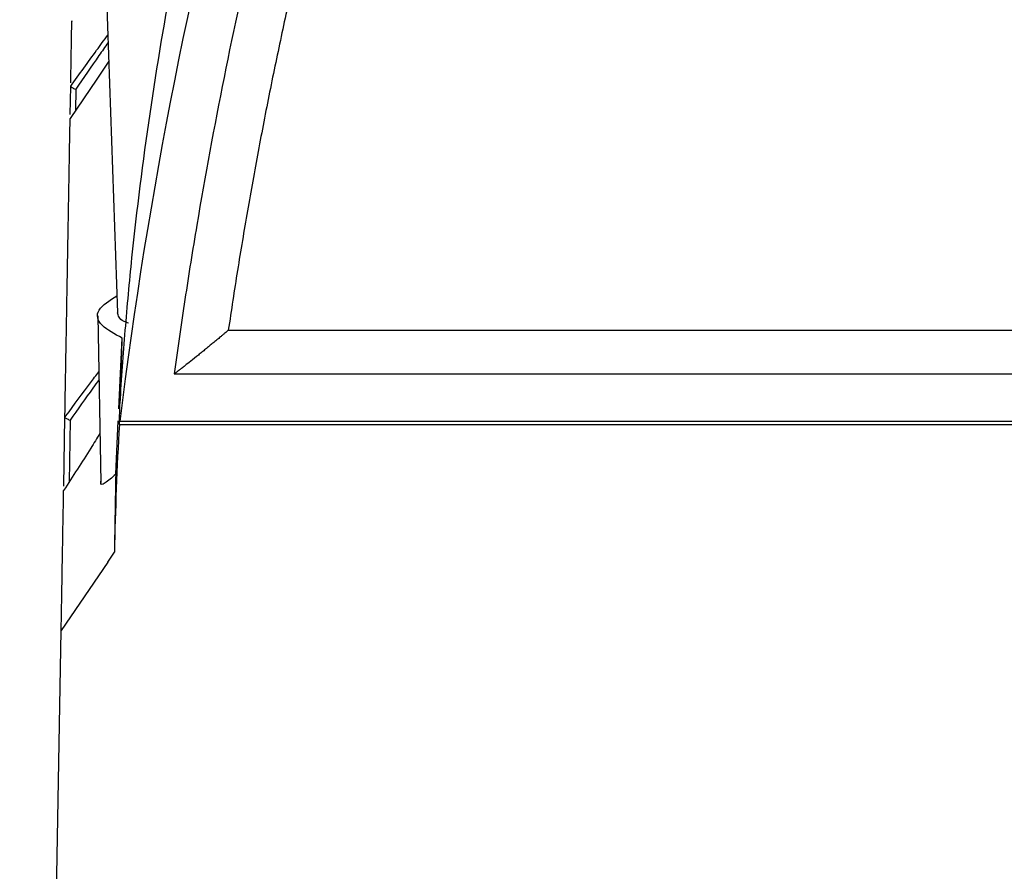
# Model space of a CAD drawing. Header units: millimetres. Extents: x 82 to 1337, y -230 to 1154.
# Tile 5 of 217: x 683 to 735, y 163 to 208. Entities that reach past the tile are written whole.
import ezdxf

# ---------------------------------------------------------------- set-up
doc = ezdxf.new("R2010")
doc.units = ezdxf.units.MM

msp = doc.modelspace()

# ---------------------------------------------------------------- linework, layer by layer
at = {"color": 7, "linetype": 'Continuous', "lineweight": 25}
for p, q in [((687.484, 220.722), (688.477, 192.285)), ((686.012, 202.612), (686.038, 204.085)), ((687.457, 192.13), (687.608, 183.442)), ((688.551, 187.269), (688.728, 190.96)), ((694.255, 191.372), (892.311, 191.372)), ((691.438, 189.106), (895.129, 189.106)), ((685.674, 183.246), (685.737, 186.837)), ((685.737, 186.837), (685.737, 186.835)), ((688.387, 183.863), (688.521, 186.654)), ((688.575, 186.455), (897.992, 186.455)), ((793.283, 186.616), (688.594, 186.616)), ((687.969, 179.289), (688.315, 179.798)), ((687.969, 179.289), (685.543, 175.72)), ((683.38, 51.8), (685.543, 175.72))]:
    msp.add_line(p, q, dxfattribs=at)
at = {"color": 8, "linetype": 'Continuous', "lineweight": 25}
for p, q in [((686.3, 203.932), (686.281, 202.806)), ((686.006, 186.681), (685.952, 183.451))]:
    msp.add_line(p, q, dxfattribs=at)
at = {"color": 7, "linetype": 'Continuous', "lineweight": 25, "flags": 128}
msp.add_lwpolyline([(688.019, 205.401), (687.396, 204.464), (686.009, 202.401), (686.009, 202.401), (686.009, 202.401)], dxfattribs=at)
at = {"color": 7, "linetype": 'Continuous', "lineweight": 25}
for points in [[(695.575, 221.87), (692.398, 210.3), (690.066, 198.522), (688.594, 186.616)], [(686.038, 204.085), (686.038, 204.086), (686.038, 204.086), (686.038, 204.087)], [(688.575, 186.455), (688.447, 184.238), (688.361, 182.019), (688.315, 179.798)]]:
    msp.add_open_spline(points, degree=3, dxfattribs=at)
for points, knots in [([(697.603, 219.801), (697.519, 219.489), (697.435, 219.171), (697.268, 218.54), (697.186, 218.224), (696.939, 217.276), (696.455, 215.379), (695.377, 210.938), (693.99, 204.559), (692.807, 198.139), (692.189, 194.272), (691.895, 192.336), (691.8, 191.69), (691.615, 190.398), (691.525, 189.75), (691.438, 189.106)], [0, 0, 0, 0, 0.03125, 0.03125, 0.0625, 0.0625, 0.125, 0.25, 0.5, 0.75, 0.875, 0.875, 0.9375, 0.9375, 1, 1, 1, 1]), ([(688.615, 187.583), (688.654, 188.217), (688.695, 188.846), (688.785, 190.108), (688.833, 190.738), (688.988, 192.629), (689.104, 193.887), (689.494, 197.656), (689.807, 200.16), (690.539, 205.152), (690.959, 207.637), (691.667, 211.344), (691.917, 212.577), (692.311, 214.421), (692.446, 215.035), (692.722, 216.261), (692.864, 216.871), (693.009, 217.485)], [0, 0, 0, 0, 0.0625, 0.0625, 0.125, 0.125, 0.25, 0.25, 0.5, 0.5, 0.75, 0.75, 0.875, 0.875, 0.9375, 0.9375, 1, 1, 1, 1]), ([(699.598, 217.596), (699.466, 217.088), (699.202, 216.071), (698.818, 214.542), (698.444, 213.012), (698.08, 211.479), (697.725, 209.945), (697.381, 208.408), (697.047, 206.869), (696.723, 205.329), (696.408, 203.786), (696.104, 202.242), (695.81, 200.695), (695.525, 199.146), (695.251, 197.595), (694.987, 196.043), (694.733, 194.488), (694.488, 192.931), (694.333, 191.892), (694.255, 191.372)], [0, 0, 0, 0, 0.0588719, 0.1177255, 0.1765632, 0.2353876, 0.294201, 0.3530059, 0.4118048, 0.4706001, 0.5293942, 0.5881896, 0.6469888, 0.7057942, 0.7646082, 0.8234334, 0.8822721, 0.9411268, 1, 1, 1, 1]), ([(686.041, 204.262), (686.054, 205.015), (686.082, 206.585), (686.099, 207.556), (686.098, 207.491), (686.097, 207.473)], [0, 0, 0, 0, 0.394482, 0.822259, 1, 1, 1, 1]), ([(686.038, 204.087), (686.495, 204.723), (687.153, 205.64), (687.779, 206.498), (687.971, 206.761)], [0, 0, 0, 0, 0.692685, 1, 1, 1, 1]), ([(686.038, 204.085), (686.038, 204.071), (686.064, 204.048), (686.156, 203.995), (686.223, 203.963), (686.3, 203.932)], [0, 0, 0, 0, 0.5, 0.5, 1, 1, 1, 1]), ([(685.737, 186.837), (685.741, 187.052), (685.748, 187.481), (685.759, 188.113), (685.77, 188.735), (685.781, 189.347), (685.791, 189.95), (685.802, 190.542), (685.812, 191.124), (685.822, 191.696), (685.832, 192.258), (685.841, 192.81), (685.851, 193.352), (685.86, 193.884), (685.869, 194.406), (685.878, 194.918), (685.887, 195.42), (685.898, 196.076), (685.912, 196.87), (685.928, 197.782), (685.943, 198.654), (685.958, 199.485), (685.972, 200.277), (685.985, 201.027), (685.997, 201.74), (686.005, 202.181), (686.009, 202.401)], [0, 0, 0, 0, 0.031265, 0.062529, 0.093792, 0.125055, 0.156317, 0.187579, 0.218842, 0.250105, 0.281369, 0.312634, 0.3439, 0.375168, 0.406437, 0.437709, 0.468983, 0.50026, 0.562744, 0.625219, 0.687688, 0.750151, 0.812612, 0.875072, 0.937534, 1, 1, 1, 1]), ([(688.728, 190.96), (688.328, 191.177), (687.475, 191.64), (687.303, 192.432), (688.065, 192.925), (688.446, 193.172)], [0, 0, 0, 0, 0.306228, 0.652732, 1, 1, 1, 1]), ([(689.044, 191.737), (688.965, 191.769), (688.551, 191.932), (688.511, 192.127), (688.479, 192.285)], [0, 0, 0, 0, 0.190895, 1, 1, 1, 1]), ([(688.575, 186.455), (688.576, 186.552), (688.58, 186.649), (688.587, 186.842), (688.596, 187.131), (688.605, 187.419), (688.624, 187.991), (688.662, 189.127), (688.701, 190.234), (688.728, 190.96)], [0, 0, 0, 0, 0.0625, 0.0625, 0.125, 0.25, 0.25, 0.5, 1, 1, 1, 1]), ([(694.255, 191.372), (694.227, 191.348), (694.166, 191.296), (694.069, 191.214), (693.961, 191.122), (693.823, 191.006), (693.649, 190.861), (693.459, 190.704), (693.26, 190.54), (693.071, 190.385), (692.878, 190.228), (692.617, 190.018), (692.318, 189.777), (692.028, 189.547), (691.824, 189.388), (691.689, 189.285), (691.59, 189.21), (691.52, 189.16), (691.468, 189.123), (691.447, 189.112), (691.438, 189.106)], [0, 0, 0, 0, 0.02572, 0.055165, 0.088477, 0.125752, 0.183049, 0.251177, 0.30689, 0.375424, 0.436772, 0.499372, 0.638546, 0.748865, 0.81676, 0.874056, 0.913476, 0.947597, 0.976353, 1, 1, 1, 1]), ([(685.737, 186.835), (685.755, 186.859), (686.201, 187.468), (686.801, 188.283), (687.361, 189.014), (687.508, 189.206)], [0, 0, 0, 0, 0.0292465, 0.7463298, 1, 1, 1, 1]), ([(685.737, 186.835), (685.739, 186.821), (685.767, 186.798), (685.861, 186.744), (685.929, 186.713), (686.006, 186.681)], [0, 0, 0, 0, 0.5, 0.5, 1, 1, 1, 1]), ([(687.564, 185.999), (687.404, 185.741), (686.799, 184.766), (686.149, 183.754), (685.67, 183.009)], [0, 0, 0, 0, 0.2647573, 1, 1, 1, 1]), ([(688.387, 183.863), (688.186, 183.685), (687.779, 183.324), (687.565, 183.296), (687.615, 183.503), (687.619, 183.518)], [0, 0, 0, 0, 0.473856, 0.961853, 1, 1, 1, 1]), ([(688.387, 183.863), (688.376, 183.209), (688.364, 182.542), (688.34, 181.187), (688.326, 180.497), (688.315, 179.798)], [0, 0, 0, 0, 0.5, 0.5, 1, 1, 1, 1]), ([(685.543, 175.72), (685.548, 175.978), (685.557, 176.493), (685.57, 177.254), (685.583, 178.006), (685.596, 178.749), (685.609, 179.483), (685.621, 180.207), (685.634, 180.922), (685.646, 181.628), (685.658, 182.324), (685.666, 182.781), (685.67, 183.009)], [0, 0, 0, 0, 0.100005, 0.200006, 0.300005, 0.400003, 0.5, 0.599996, 0.699994, 0.799993, 0.899995, 1, 1, 1, 1])]:
    msp.add_open_spline(points, degree=3, knots=knots, dxfattribs=at)
at = {"color": 8, "linetype": 'Continuous', "lineweight": 25}
for points, knots in [([(687.985, 206.37), (687.827, 206.144), (687.281, 205.36), (686.708, 204.526), (686.3, 203.932)], [0, 0, 0, 0, 0.288369, 1, 1, 1, 1]), ([(687.515, 188.797), (687.408, 188.651), (686.915, 187.976), (686.405, 187.249), (686.006, 186.681)], [0, 0, 0, 0, 0.217483, 1, 1, 1, 1])]:
    msp.add_open_spline(points, degree=3, knots=knots, dxfattribs=at)

doc.saveas('drawing.dxf')
